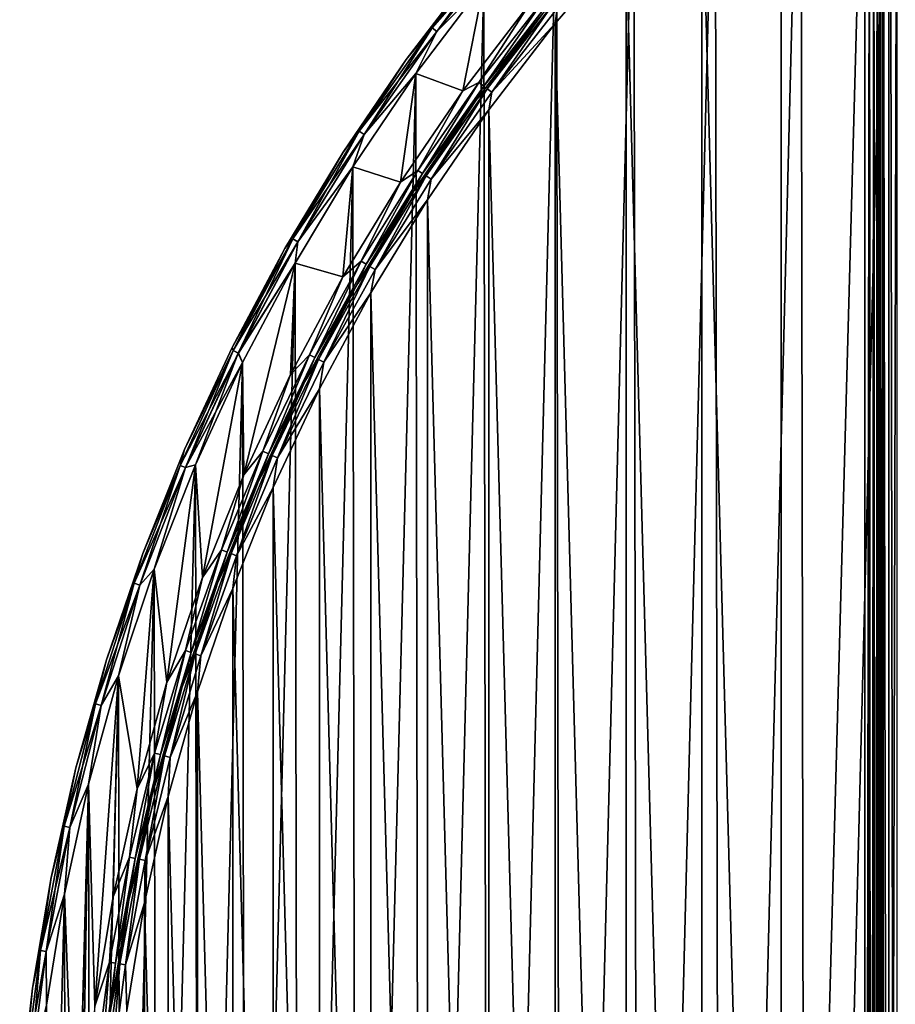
# Model space of a CAD drawing. Header units: millimetres. Extents: x -65 to 65, y -82 to 87.
# Tile 203 of 223: x -65 to -38, y 31 to 62. Entities that reach past the tile are written whole.
import ezdxf

# ---------------------------------------------------------------- set-up
doc = ezdxf.new("R2010")
doc.units = ezdxf.units.MM
doc.header["$LTSCALE"] = 101.851852
for name, color, linetype in [('811', 7, 'CONTINUOUS'), ('812', 7, 'CONTINUOUS'), ('816', 7, 'CONTINUOUS'), ('822', 7, 'CONTINUOUS'), ('947', 7, 'CONTINUOUS'), ('948', 7, 'CONTINUOUS'), ('949', 7, 'CONTINUOUS'), ('952', 7, 'CONTINUOUS'), ('953', 7, 'CONTINUOUS'), ('984', 7, 'CONTINUOUS'), ('985', 7, 'CONTINUOUS'), ('986', 7, 'CONTINUOUS')]:
    doc.layers.add(name, color=color, linetype=linetype)

msp = doc.modelspace()

# ---------------------------------------------------------------- linework, layer by layer
at = {"layer": '811', "linetype": 'CONTINUOUS'}
for points in [[(-52.445, 60.047, 75), (-50.335, 62.832, 75), (-50.985, 59.507, 75), (-52.445, 60.047, 75)], [(-50.985, 59.507, 75), (-50.335, 62.832, 75), (-48.89, 62.234, 75), (-50.985, 59.507, 75)], [(-54.401, 57.153, 75), (-52.445, 60.047, 75), (-52.928, 56.67, 75), (-54.401, 57.153, 75)], [(-52.928, 56.67, 75), (-52.445, 60.047, 75), (-50.985, 59.507, 75), (-52.928, 56.67, 75)], [(-56.197, 54.156, 75), (-54.401, 57.153, 75), (-54.714, 53.731, 75), (-56.197, 54.156, 75)], [(-54.714, 53.731, 75), (-54.401, 57.153, 75), (-52.928, 56.67, 75), (-54.714, 53.731, 75)], [(-57.829, 51.067, 75), (-56.197, 54.156, 75), (-57.792, 47.582, 75), (-57.829, 51.067, 75)], [(-57.792, 47.582, 75), (-56.197, 54.156, 75), (-56.337, 50.698, 75), (-57.792, 47.582, 75)], [(-56.337, 50.698, 75), (-56.197, 54.156, 75), (-54.714, 53.731, 75), (-56.337, 50.698, 75)], [(-59.291, 47.893, 75), (-57.829, 51.067, 75), (-59.074, 44.391, 75), (-59.291, 47.893, 75)], [(-59.074, 44.391, 75), (-57.829, 51.067, 75), (-57.792, 47.582, 75), (-59.074, 44.391, 75)], [(-60.579, 44.646, 75), (-59.291, 47.893, 75), (-60.181, 41.135, 75), (-60.579, 44.646, 75)], [(-60.181, 41.135, 75), (-59.291, 47.893, 75), (-59.074, 44.391, 75), (-60.181, 41.135, 75)], [(-61.689, 41.333, 75), (-60.579, 44.646, 75), (-61.108, 37.823, 75), (-61.689, 41.333, 75)], [(-61.108, 37.823, 75), (-60.579, 44.646, 75), (-60.181, 41.135, 75), (-61.108, 37.823, 75)], [(-62.619, 37.965, 75), (-61.689, 41.333, 75), (-62.414, 31.073, 75), (-62.619, 37.965, 75)], [(-62.414, 31.073, 75), (-61.689, 41.333, 75), (-61.853, 34.466, 75), (-62.414, 31.073, 75)], [(-61.853, 34.466, 75), (-61.689, 41.333, 75), (-61.108, 37.823, 75), (-61.853, 34.466, 75)], [(-63.364, 34.551, 75), (-62.619, 37.965, 75), (-62.977, 24.22, 75), (-63.364, 34.551, 75)], [(-62.977, 24.22, 75), (-62.619, 37.965, 75), (-62.789, 27.654, 75), (-62.977, 24.22, 75)], [(-62.789, 27.654, 75), (-62.619, 37.965, 75), (-62.414, 31.073, 75), (-62.789, 27.654, 75)], [(-63.924, 31.103, 75), (-63.364, 34.551, 75), (-63.895, 13.685, 75), (-63.924, 31.103, 75)], [(-63.895, 13.685, 75), (-63.364, 34.551, 75), (-63.324, 10.238, 75), (-63.895, 13.685, 75)], [(-63.324, 10.238, 75), (-63.364, 34.551, 75), (-62.977, 24.22, 75), (-63.324, 10.238, 75)]]:
    msp.add_3dface(points, dxfattribs=at)
at = {"layer": '812', "linetype": 'CONTINUOUS'}
for points in [[(-34.849, 76.775, 87.5), (-37.708, 74.83, 87.5), (-37.533, -29.955, 87.5), (-34.849, 76.775, 87.5)], [(-40.318, -27.846, 87.5), (-37.708, 74.83, 87.5), (-40.486, 72.711, 87.5), (-40.318, -27.846, 87.5)], [(-37.533, -29.955, 87.5), (-37.708, 74.83, 87.5), (-40.318, -27.846, 87.5), (-37.533, -29.955, 87.5)], [(-43.145, 70.445, 87.5), (-42.985, -25.589, 87.5), (-40.486, 72.711, 87.5), (-43.145, 70.445, 87.5)], [(-42.985, -25.589, 87.5), (-40.318, -27.846, 87.5), (-40.486, 72.711, 87.5), (-42.985, -25.589, 87.5)], [(-45.678, 68.039, 87.5), (-45.526, -23.191, 87.5), (-43.145, 70.445, 87.5), (-45.678, 68.039, 87.5)], [(-45.526, -23.191, 87.5), (-42.985, -25.589, 87.5), (-43.145, 70.445, 87.5), (-45.526, -23.191, 87.5)], [(-48.077, 65.499, 87.5), (-47.933, -20.658, 87.5), (-45.678, 68.039, 87.5), (-48.077, 65.499, 87.5)], [(-47.933, -20.658, 87.5), (-45.526, -23.191, 87.5), (-45.678, 68.039, 87.5), (-47.933, -20.658, 87.5)], [(-50.335, 62.832, 87.5), (-50.2, -18, 87.5), (-48.077, 65.499, 87.5), (-50.335, 62.832, 87.5)], [(-50.2, -18, 87.5), (-47.933, -20.658, 87.5), (-48.077, 65.499, 87.5), (-50.2, -18, 87.5)], [(-52.445, 60.047, 87.5), (-52.319, -15.222, 87.5), (-50.335, 62.832, 87.5), (-52.445, 60.047, 87.5)], [(-52.319, -15.222, 87.5), (-50.2, -18, 87.5), (-50.335, 62.832, 87.5), (-52.319, -15.222, 87.5)], [(-54.401, 57.153, 87.5), (-54.285, -12.333, 87.5), (-52.445, 60.047, 87.5), (-54.401, 57.153, 87.5)], [(-54.285, -12.333, 87.5), (-52.319, -15.222, 87.5), (-52.445, 60.047, 87.5), (-54.285, -12.333, 87.5)], [(-56.197, 54.156, 87.5), (-56.092, -9.343, 87.5), (-54.401, 57.153, 87.5), (-56.197, 54.156, 87.5)], [(-56.092, -9.343, 87.5), (-54.285, -12.333, 87.5), (-54.401, 57.153, 87.5), (-56.092, -9.343, 87.5)], [(-57.829, 51.067, 87.5), (-57.734, -6.259, 87.5), (-56.197, 54.156, 87.5), (-57.829, 51.067, 87.5)], [(-57.734, -6.259, 87.5), (-56.092, -9.343, 87.5), (-56.197, 54.156, 87.5), (-57.734, -6.259, 87.5)], [(-59.291, 47.893, 87.5), (-59.206, -3.091, 87.5), (-57.829, 51.067, 87.5), (-59.291, 47.893, 87.5)], [(-59.206, -3.091, 87.5), (-57.734, -6.259, 87.5), (-57.829, 51.067, 87.5), (-59.206, -3.091, 87.5)], [(-60.579, 44.646, 87.5), (-60.505, 0.153, 87.5), (-59.291, 47.893, 87.5), (-60.579, 44.646, 87.5)], [(-60.505, 0.153, 87.5), (-59.206, -3.091, 87.5), (-59.291, 47.893, 87.5), (-60.505, 0.153, 87.5)], [(-61.689, 41.333, 87.5), (-61.626, 3.462, 87.5), (-60.579, 44.646, 87.5), (-61.689, 41.333, 87.5)], [(-61.626, 3.462, 87.5), (-60.505, 0.153, 87.5), (-60.579, 44.646, 87.5), (-61.626, 3.462, 87.5)], [(-62.619, 37.965, 87.5), (-62.567, 6.827, 87.5), (-61.689, 41.333, 87.5), (-62.619, 37.965, 87.5)], [(-62.567, 6.827, 87.5), (-61.626, 3.462, 87.5), (-61.689, 41.333, 87.5), (-62.567, 6.827, 87.5)], [(-63.364, 34.551, 87.5), (-63.324, 10.238, 87.5), (-62.619, 37.965, 87.5), (-63.364, 34.551, 87.5)], [(-63.324, 10.238, 87.5), (-62.567, 6.827, 87.5), (-62.619, 37.965, 87.5), (-63.324, 10.238, 87.5)], [(-63.924, 31.103, 87.5), (-63.895, 13.685, 87.5), (-63.364, 34.551, 87.5), (-63.924, 31.103, 87.5)], [(-63.895, 13.685, 87.5), (-63.324, 10.238, 87.5), (-63.364, 34.551, 87.5), (-63.895, 13.685, 87.5)]]:
    msp.add_3dface(points, dxfattribs=at)
at = {"layer": '816', "linetype": 'CONTINUOUS'}
for points in [[(-38, 71.098, 75.5), (-38, -26.098, 75.5), (-38, 71.098, 84.5), (-38, 71.098, 75.5)], [(-38, 71.098, 84.5), (-38, -26.098, 75.5), (-38, -26.098, 84.5), (-38, 71.098, 84.5)]]:
    msp.add_3dface(points, dxfattribs=at)
at = {"layer": '822', "linetype": 'CONTINUOUS'}
for points in [[(-38, -26.098, 75.5), (-38, 71.098, 75.5), (-37.933, 71.098, 75.25), (-38, -26.098, 75.5)], [(-37.933, -26.098, 75.25), (-38, -26.098, 75.5), (-37.933, 71.098, 75.25), (-37.933, -26.098, 75.25)], [(-37.75, -26.098, 75.067), (-37.933, -26.098, 75.25), (-37.933, 71.098, 75.25), (-37.75, -26.098, 75.067)], [(-37.75, 71.098, 75.067), (-37.75, -26.098, 75.067), (-37.933, 71.098, 75.25), (-37.75, 71.098, 75.067)], [(-37.5, 71.098, 75), (-37.5, -26.098, 75), (-37.75, -26.098, 75.067), (-37.5, 71.098, 75)], [(-37.5, 71.098, 75), (-37.75, -26.098, 75.067), (-37.75, 71.098, 75.067), (-37.5, 71.098, 75)]]:
    msp.add_3dface(points, dxfattribs=at)
at = {"layer": '947', "linetype": 'CONTINUOUS'}
for points in [[(-41.093, 68.926, 85), (-38.5, 71.098, 85), (-41.095, -23.925, 85), (-41.093, 68.926, 85)], [(-41.095, -23.925, 85), (-38.5, 71.098, 85), (-38.5, -26.098, 85), (-41.095, -23.925, 85)], [(-43.565, 66.614, 85), (-41.093, 68.926, 85), (-41.095, -23.925, 85), (-43.565, 66.614, 85)], [(-45.908, 64.171, 85), (-43.565, 66.614, 85), (-43.567, -21.613, 85), (-45.908, 64.171, 85)], [(-43.567, -21.613, 85), (-43.565, 66.614, 85), (-41.095, -23.925, 85), (-43.567, -21.613, 85)], [(-48.113, 61.604, 85), (-45.908, 64.171, 85), (-45.909, -19.17, 85), (-48.113, 61.604, 85)], [(-45.909, -19.17, 85), (-45.908, 64.171, 85), (-43.567, -21.613, 85), (-45.909, -19.17, 85)], [(-50.175, 58.92, 85), (-48.113, 61.604, 85), (-48.114, -16.602, 85), (-50.175, 58.92, 85)], [(-48.114, -16.602, 85), (-48.113, 61.604, 85), (-45.909, -19.17, 85), (-48.114, -16.602, 85)], [(-52.088, 56.128, 85), (-50.175, 58.92, 85), (-50.177, -13.919, 85), (-52.088, 56.128, 85)], [(-50.177, -13.919, 85), (-50.175, 58.92, 85), (-48.114, -16.602, 85), (-50.177, -13.919, 85)], [(-53.845, 53.235, 85), (-52.088, 56.128, 85), (-52.089, -11.126, 85), (-53.845, 53.235, 85)], [(-52.089, -11.126, 85), (-52.088, 56.128, 85), (-50.177, -13.919, 85), (-52.089, -11.126, 85)], [(-55.442, 50.251, 85), (-53.845, 53.235, 85), (-53.846, -8.234, 85), (-55.442, 50.251, 85)], [(-53.846, -8.234, 85), (-53.845, 53.235, 85), (-52.089, -11.126, 85), (-53.846, -8.234, 85)], [(-56.874, 47.185, 85), (-55.442, 50.251, 85), (-55.443, -5.25, 85), (-56.874, 47.185, 85)], [(-55.443, -5.25, 85), (-55.442, 50.251, 85), (-53.846, -8.234, 85), (-55.443, -5.25, 85)], [(-58.136, 44.044, 85), (-56.874, 47.185, 85), (-56.875, -2.183, 85), (-58.136, 44.044, 85)], [(-56.875, -2.183, 85), (-56.874, 47.185, 85), (-55.443, -5.25, 85), (-56.875, -2.183, 85)], [(-59.225, 40.84, 85), (-58.136, 44.044, 85), (-58.137, 0.958, 85), (-59.225, 40.84, 85)], [(-58.137, 0.958, 85), (-58.136, 44.044, 85), (-56.875, -2.183, 85), (-58.137, 0.958, 85)], [(-60.138, 37.58, 85), (-59.225, 40.84, 85), (-59.226, 4.162, 85), (-60.138, 37.58, 85)], [(-59.226, 4.162, 85), (-59.225, 40.84, 85), (-58.137, 0.958, 85), (-59.226, 4.162, 85)], [(-60.871, 34.276, 85), (-60.138, 37.58, 85), (-60.138, 7.421, 85), (-60.871, 34.276, 85)], [(-60.138, 7.421, 85), (-60.138, 37.58, 85), (-59.226, 4.162, 85), (-60.138, 7.421, 85)], [(-61.423, 30.937, 85), (-60.871, 34.276, 85), (-60.872, 10.726, 85), (-61.423, 30.937, 85)], [(-60.872, 10.726, 85), (-60.871, 34.276, 85), (-60.138, 7.421, 85), (-60.872, 10.726, 85)]]:
    msp.add_3dface(points, dxfattribs=at)
at = {"layer": '948', "linetype": 'CONTINUOUS'}
for points in [[(-52.744, 60.487, 87), (-50.629, 63.264, 87), (-52.744, 60.487, 75.5), (-52.744, 60.487, 87)], [(-52.744, 60.487, 75.5), (-50.629, 63.264, 87), (-50.629, 63.264, 75.5), (-52.744, 60.487, 75.5)], [(-54.707, 57.601, 87), (-52.744, 60.487, 87), (-54.707, 57.601, 75.5), (-54.707, 57.601, 87)], [(-54.707, 57.601, 75.5), (-52.744, 60.487, 87), (-52.744, 60.487, 75.5), (-54.707, 57.601, 75.5)], [(-56.513, 54.614, 87), (-54.707, 57.601, 87), (-56.513, 54.614, 75.5), (-56.513, 54.614, 87)], [(-56.513, 54.614, 75.5), (-54.707, 57.601, 87), (-54.707, 57.601, 75.5), (-56.513, 54.614, 75.5)], [(-58.155, 51.535, 87), (-56.513, 54.614, 87), (-58.155, 51.535, 75.5), (-58.155, 51.535, 87)], [(-58.155, 51.535, 75.5), (-56.513, 54.614, 87), (-56.513, 54.614, 75.5), (-58.155, 51.535, 75.5)], [(-59.63, 48.371, 87), (-58.155, 51.535, 87), (-59.63, 48.371, 75.5), (-59.63, 48.371, 87)], [(-59.63, 48.371, 75.5), (-58.155, 51.535, 87), (-58.155, 51.535, 75.5), (-59.63, 48.371, 75.5)], [(-60.932, 45.133, 87), (-59.63, 48.371, 87), (-60.932, 45.133, 75.5), (-60.932, 45.133, 87)], [(-60.932, 45.133, 75.5), (-59.63, 48.371, 87), (-59.63, 48.371, 75.5), (-60.932, 45.133, 75.5)], [(-62.059, 41.83, 87), (-60.932, 45.133, 87), (-62.059, 41.83, 75.5), (-62.059, 41.83, 87)], [(-62.059, 41.83, 75.5), (-60.932, 45.133, 87), (-60.932, 45.133, 75.5), (-62.059, 41.83, 75.5)], [(-63.007, 38.47, 87), (-62.059, 41.83, 87), (-63.007, 38.47, 75.5), (-63.007, 38.47, 87)], [(-63.007, 38.47, 75.5), (-62.059, 41.83, 87), (-62.059, 41.83, 75.5), (-63.007, 38.47, 75.5)], [(-63.774, 35.065, 87), (-63.007, 38.47, 87), (-63.774, 35.065, 75.5), (-63.774, 35.065, 87)], [(-63.774, 35.065, 75.5), (-63.007, 38.47, 87), (-63.007, 38.47, 75.5), (-63.774, 35.065, 75.5)], [(-64.356, 31.624, 87), (-63.774, 35.065, 87), (-64.356, 31.624, 75.5), (-64.356, 31.624, 87)], [(-64.356, 31.624, 75.5), (-63.774, 35.065, 87), (-63.774, 35.065, 75.5), (-64.356, 31.624, 75.5)], [(-64.753, 28.156, 87), (-64.356, 31.624, 87), (-64.753, 28.156, 75.5), (-64.753, 28.156, 87)], [(-64.753, 28.156, 75.5), (-64.356, 31.624, 87), (-64.356, 31.624, 75.5), (-64.753, 28.156, 75.5)]]:
    msp.add_3dface(points, dxfattribs=at)
at = {"layer": '949', "linetype": 'CONTINUOUS'}
for points in [[(-48.501, 61.919, 84.5), (-50.58, 59.214, 84.5), (-48.502, 61.919, 75.5), (-48.501, 61.919, 84.5)], [(-48.502, 61.919, 75.5), (-50.58, 59.214, 84.5), (-50.58, 59.213, 75.5), (-48.502, 61.919, 75.5)], [(-50.58, 59.214, 84.5), (-52.508, 56.399, 84.5), (-50.58, 59.213, 75.5), (-50.58, 59.214, 84.5)], [(-50.58, 59.213, 75.5), (-52.508, 56.399, 84.5), (-52.508, 56.399, 75.5), (-50.58, 59.213, 75.5)], [(-52.508, 56.399, 84.5), (-54.28, 53.483, 84.5), (-52.508, 56.399, 75.5), (-52.508, 56.399, 84.5)], [(-52.508, 56.399, 75.5), (-54.28, 53.483, 84.5), (-54.28, 53.483, 75.5), (-52.508, 56.399, 75.5)], [(-54.28, 53.483, 84.5), (-55.89, 50.475, 84.5), (-54.28, 53.483, 75.5), (-54.28, 53.483, 84.5)], [(-54.28, 53.483, 75.5), (-55.89, 50.475, 84.5), (-55.89, 50.475, 75.5), (-54.28, 53.483, 75.5)], [(-55.89, 50.475, 84.5), (-57.333, 47.384, 84.5), (-55.89, 50.475, 75.5), (-55.89, 50.475, 84.5)], [(-55.89, 50.475, 75.5), (-57.333, 47.384, 84.5), (-57.333, 47.383, 75.5), (-55.89, 50.475, 75.5)], [(-57.333, 47.384, 84.5), (-58.605, 44.218, 84.5), (-57.333, 47.383, 75.5), (-57.333, 47.384, 84.5)], [(-57.333, 47.383, 75.5), (-58.605, 44.218, 84.5), (-58.605, 44.217, 75.5), (-57.333, 47.383, 75.5)], [(-58.605, 44.218, 84.5), (-59.703, 40.988, 84.5), (-58.605, 44.217, 75.5), (-58.605, 44.218, 84.5)], [(-58.605, 44.217, 75.5), (-59.703, 40.988, 84.5), (-59.703, 40.987, 75.5), (-58.605, 44.217, 75.5)], [(-59.703, 40.988, 84.5), (-60.623, 37.702, 84.5), (-59.703, 40.987, 75.5), (-59.703, 40.988, 84.5)], [(-59.703, 40.987, 75.5), (-60.623, 37.702, 84.5), (-60.623, 37.702, 75.5), (-59.703, 40.987, 75.5)], [(-60.623, 37.702, 84.5), (-61.362, 34.371, 84.5), (-60.623, 37.702, 75.5), (-60.623, 37.702, 84.5)], [(-60.623, 37.702, 75.5), (-61.362, 34.371, 84.5), (-61.362, 34.371, 75.5), (-60.623, 37.702, 75.5)], [(-61.362, 34.371, 84.5), (-61.919, 31.005, 84.5), (-61.362, 34.371, 75.5), (-61.362, 34.371, 84.5)], [(-61.362, 34.371, 75.5), (-61.919, 31.005, 84.5), (-61.919, 31.005, 75.5), (-61.362, 34.371, 75.5)]]:
    msp.add_3dface(points, dxfattribs=at)
at = {"layer": '952', "linetype": 'CONTINUOUS'}
for points in [[(-50.629, 63.264, 87), (-51.941, 61.467, 87.25), (-49.488, 64.539, 87.25), (-50.629, 63.264, 87)], [(-51.941, 61.467, 87.25), (-49.348, 64.42, 87.433), (-49.488, 64.539, 87.25), (-51.941, 61.467, 87.25)], [(-51.794, 61.358, 87.433), (-49.348, 64.42, 87.433), (-51.941, 61.467, 87.25), (-51.794, 61.358, 87.433)], [(-51.794, 61.358, 87.433), (-50.335, 62.832, 87.5), (-49.348, 64.42, 87.433), (-51.794, 61.358, 87.433)], [(-50.629, 63.264, 87), (-52.744, 60.487, 87), (-51.941, 61.467, 87.25), (-50.629, 63.264, 87)], [(-52.445, 60.047, 87.5), (-50.335, 62.832, 87.5), (-51.794, 61.358, 87.433), (-52.445, 60.047, 87.5)], [(-52.744, 60.487, 87), (-54.203, 58.253, 87.25), (-51.941, 61.467, 87.25), (-52.744, 60.487, 87)], [(-54.203, 58.253, 87.25), (-51.794, 61.358, 87.433), (-51.941, 61.467, 87.25), (-54.203, 58.253, 87.25)], [(-54.05, 58.152, 87.433), (-51.794, 61.358, 87.433), (-54.203, 58.253, 87.25), (-54.05, 58.152, 87.433)], [(-54.05, 58.152, 87.433), (-52.445, 60.047, 87.5), (-51.794, 61.358, 87.433), (-54.05, 58.152, 87.433)], [(-52.744, 60.487, 87), (-54.707, 57.601, 87), (-54.203, 58.253, 87.25), (-52.744, 60.487, 87)], [(-54.401, 57.153, 87.5), (-52.445, 60.047, 87.5), (-54.05, 58.152, 87.433), (-54.401, 57.153, 87.5)], [(-54.707, 57.601, 87), (-56.268, 54.908, 87.25), (-54.203, 58.253, 87.25), (-54.707, 57.601, 87)], [(-56.268, 54.908, 87.25), (-54.05, 58.152, 87.433), (-54.203, 58.253, 87.25), (-56.268, 54.908, 87.25)], [(-56.109, 54.816, 87.433), (-54.05, 58.152, 87.433), (-56.268, 54.908, 87.25), (-56.109, 54.816, 87.433)], [(-56.109, 54.816, 87.433), (-54.401, 57.153, 87.5), (-54.05, 58.152, 87.433), (-56.109, 54.816, 87.433)], [(-54.707, 57.601, 87), (-56.513, 54.614, 87), (-56.268, 54.908, 87.25), (-54.707, 57.601, 87)], [(-56.197, 54.156, 87.5), (-54.401, 57.153, 87.5), (-56.109, 54.816, 87.433), (-56.197, 54.156, 87.5)], [(-56.513, 54.614, 87), (-58.155, 51.535, 87), (-56.268, 54.908, 87.25), (-56.513, 54.614, 87)], [(-58.155, 51.535, 87), (-58.126, 51.443, 87.25), (-56.268, 54.908, 87.25), (-58.155, 51.535, 87)], [(-58.126, 51.443, 87.25), (-56.109, 54.816, 87.433), (-56.268, 54.908, 87.25), (-58.126, 51.443, 87.25)], [(-57.961, 51.362, 87.433), (-56.109, 54.816, 87.433), (-58.126, 51.443, 87.25), (-57.961, 51.362, 87.433)], [(-57.961, 51.362, 87.433), (-56.197, 54.156, 87.5), (-56.109, 54.816, 87.433), (-57.961, 51.362, 87.433)], [(-57.829, 51.067, 87.5), (-56.197, 54.156, 87.5), (-57.961, 51.362, 87.433), (-57.829, 51.067, 87.5)], [(-59.63, 48.371, 87), (-59.77, 47.873, 87.25), (-58.126, 51.443, 87.25), (-59.63, 48.371, 87)], [(-59.77, 47.873, 87.25), (-57.961, 51.362, 87.433), (-58.126, 51.443, 87.25), (-59.77, 47.873, 87.25)], [(-58.155, 51.535, 87), (-59.63, 48.371, 87), (-58.126, 51.443, 87.25), (-58.155, 51.535, 87)], [(-59.602, 47.802, 87.433), (-57.961, 51.362, 87.433), (-59.77, 47.873, 87.25), (-59.602, 47.802, 87.433)], [(-59.602, 47.802, 87.433), (-57.829, 51.067, 87.5), (-57.961, 51.362, 87.433), (-59.602, 47.802, 87.433)], [(-59.291, 47.893, 87.5), (-57.829, 51.067, 87.5), (-59.602, 47.802, 87.433), (-59.291, 47.893, 87.5)], [(-59.63, 48.371, 87), (-60.932, 45.133, 87), (-59.77, 47.873, 87.25), (-59.63, 48.371, 87)], [(-60.932, 45.133, 87), (-61.196, 44.21, 87.25), (-59.77, 47.873, 87.25), (-60.932, 45.133, 87)], [(-61.196, 44.21, 87.25), (-59.602, 47.802, 87.433), (-59.77, 47.873, 87.25), (-61.196, 44.21, 87.25)], [(-61.024, 44.149, 87.433), (-59.602, 47.802, 87.433), (-61.196, 44.21, 87.25), (-61.024, 44.149, 87.433)], [(-61.024, 44.149, 87.433), (-60.579, 44.646, 87.5), (-59.602, 47.802, 87.433), (-61.024, 44.149, 87.433)], [(-60.579, 44.646, 87.5), (-59.291, 47.893, 87.5), (-59.602, 47.802, 87.433), (-60.579, 44.646, 87.5)], [(-60.932, 45.133, 87), (-62.059, 41.83, 87), (-61.196, 44.21, 87.25), (-60.932, 45.133, 87)], [(-61.689, 41.333, 87.5), (-60.579, 44.646, 87.5), (-61.024, 44.149, 87.433), (-61.689, 41.333, 87.5)], [(-62.059, 41.83, 87), (-62.398, 40.467, 87.25), (-61.196, 44.21, 87.25), (-62.059, 41.83, 87)], [(-62.398, 40.467, 87.25), (-61.024, 44.149, 87.433), (-61.196, 44.21, 87.25), (-62.398, 40.467, 87.25)], [(-62.222, 40.416, 87.433), (-61.024, 44.149, 87.433), (-62.398, 40.467, 87.25), (-62.222, 40.416, 87.433)], [(-62.222, 40.416, 87.433), (-61.689, 41.333, 87.5), (-61.024, 44.149, 87.433), (-62.222, 40.416, 87.433)], [(-62.059, 41.83, 87), (-63.007, 38.47, 87), (-62.398, 40.467, 87.25), (-62.059, 41.83, 87)], [(-62.619, 37.965, 87.5), (-61.689, 41.333, 87.5), (-62.222, 40.416, 87.433), (-62.619, 37.965, 87.5)], [(-63.007, 38.47, 87), (-63.371, 36.658, 87.25), (-62.398, 40.467, 87.25), (-63.007, 38.47, 87)], [(-63.371, 36.658, 87.25), (-62.222, 40.416, 87.433), (-62.398, 40.467, 87.25), (-63.371, 36.658, 87.25)], [(-63.192, 36.618, 87.433), (-62.222, 40.416, 87.433), (-63.371, 36.658, 87.25), (-63.192, 36.618, 87.433)], [(-63.192, 36.618, 87.433), (-62.619, 37.965, 87.5), (-62.222, 40.416, 87.433), (-63.192, 36.618, 87.433)], [(-63.007, 38.47, 87), (-63.774, 35.065, 87), (-63.371, 36.658, 87.25), (-63.007, 38.47, 87)], [(-63.364, 34.551, 87.5), (-62.619, 37.965, 87.5), (-63.192, 36.618, 87.433), (-63.364, 34.551, 87.5)], [(-63.774, 35.065, 87), (-64.111, 32.798, 87.25), (-63.371, 36.658, 87.25), (-63.774, 35.065, 87)], [(-64.111, 32.798, 87.25), (-63.192, 36.618, 87.433), (-63.371, 36.658, 87.25), (-64.111, 32.798, 87.25)], [(-63.93, 32.769, 87.433), (-63.192, 36.618, 87.433), (-64.111, 32.798, 87.25), (-63.93, 32.769, 87.433)], [(-63.93, 32.769, 87.433), (-63.364, 34.551, 87.5), (-63.192, 36.618, 87.433), (-63.93, 32.769, 87.433)], [(-63.774, 35.065, 87), (-64.356, 31.624, 87), (-64.111, 32.798, 87.25), (-63.774, 35.065, 87)], [(-63.924, 31.103, 87.5), (-63.364, 34.551, 87.5), (-63.93, 32.769, 87.433), (-63.924, 31.103, 87.5)], [(-64.356, 31.624, 87), (-64.617, 28.899, 87.25), (-64.111, 32.798, 87.25), (-64.356, 31.624, 87)], [(-64.617, 28.899, 87.25), (-63.93, 32.769, 87.433), (-64.111, 32.798, 87.25), (-64.617, 28.899, 87.25)], [(-64.435, 28.881, 87.433), (-63.93, 32.769, 87.433), (-64.617, 28.899, 87.25), (-64.435, 28.881, 87.433)], [(-64.435, 28.881, 87.433), (-63.924, 31.103, 87.5), (-63.93, 32.769, 87.433), (-64.435, 28.881, 87.433)], [(-64.356, 31.624, 87), (-64.753, 28.156, 87), (-64.617, 28.899, 87.25), (-64.356, 31.624, 87)]]:
    msp.add_3dface(points, dxfattribs=at)
at = {"layer": '953', "linetype": 'CONTINUOUS'}
for points in [[(-51.941, 61.468, 75.25), (-50.629, 63.264, 75.5), (-49.488, 64.539, 75.25), (-51.941, 61.468, 75.25)], [(-51.941, 61.468, 75.25), (-49.488, 64.539, 75.25), (-51.794, 61.358, 75.067), (-51.941, 61.468, 75.25)], [(-51.794, 61.358, 75.067), (-49.488, 64.539, 75.25), (-49.348, 64.421, 75.067), (-51.794, 61.358, 75.067)], [(-50.335, 62.832, 75), (-51.794, 61.358, 75.067), (-49.348, 64.421, 75.067), (-50.335, 62.832, 75)], [(-52.744, 60.487, 75.5), (-50.629, 63.264, 75.5), (-51.941, 61.468, 75.25), (-52.744, 60.487, 75.5)], [(-50.335, 62.832, 75), (-52.445, 60.047, 75), (-51.794, 61.358, 75.067), (-50.335, 62.832, 75)], [(-54.204, 58.253, 75.25), (-52.744, 60.487, 75.5), (-51.941, 61.468, 75.25), (-54.204, 58.253, 75.25)], [(-54.204, 58.253, 75.25), (-51.941, 61.468, 75.25), (-54.051, 58.152, 75.067), (-54.204, 58.253, 75.25)], [(-54.051, 58.152, 75.067), (-51.941, 61.468, 75.25), (-51.794, 61.358, 75.067), (-54.051, 58.152, 75.067)], [(-52.445, 60.047, 75), (-54.051, 58.152, 75.067), (-51.794, 61.358, 75.067), (-52.445, 60.047, 75)], [(-54.707, 57.601, 75.5), (-52.744, 60.487, 75.5), (-54.204, 58.253, 75.25), (-54.707, 57.601, 75.5)], [(-52.445, 60.047, 75), (-54.401, 57.153, 75), (-54.051, 58.152, 75.067), (-52.445, 60.047, 75)], [(-56.268, 54.908, 75.25), (-54.707, 57.601, 75.5), (-54.204, 58.253, 75.25), (-56.268, 54.908, 75.25)], [(-56.268, 54.908, 75.25), (-54.204, 58.253, 75.25), (-56.109, 54.816, 75.067), (-56.268, 54.908, 75.25)], [(-56.109, 54.816, 75.067), (-54.204, 58.253, 75.25), (-54.051, 58.152, 75.067), (-56.109, 54.816, 75.067)], [(-54.401, 57.153, 75), (-56.109, 54.816, 75.067), (-54.051, 58.152, 75.067), (-54.401, 57.153, 75)], [(-56.513, 54.614, 75.5), (-54.707, 57.601, 75.5), (-56.268, 54.908, 75.25), (-56.513, 54.614, 75.5)], [(-54.401, 57.153, 75), (-56.197, 54.156, 75), (-56.109, 54.816, 75.067), (-54.401, 57.153, 75)], [(-58.126, 51.443, 75.25), (-56.513, 54.614, 75.5), (-56.268, 54.908, 75.25), (-58.126, 51.443, 75.25)], [(-58.126, 51.443, 75.25), (-56.268, 54.908, 75.25), (-57.962, 51.362, 75.067), (-58.126, 51.443, 75.25)], [(-57.962, 51.362, 75.067), (-56.268, 54.908, 75.25), (-56.109, 54.816, 75.067), (-57.962, 51.362, 75.067)], [(-56.197, 54.156, 75), (-57.962, 51.362, 75.067), (-56.109, 54.816, 75.067), (-56.197, 54.156, 75)], [(-58.155, 51.535, 75.5), (-56.513, 54.614, 75.5), (-58.126, 51.443, 75.25), (-58.155, 51.535, 75.5)], [(-56.197, 54.156, 75), (-57.829, 51.067, 75), (-57.962, 51.362, 75.067), (-56.197, 54.156, 75)], [(-59.771, 47.873, 75.25), (-59.63, 48.371, 75.5), (-58.126, 51.443, 75.25), (-59.771, 47.873, 75.25)], [(-59.771, 47.873, 75.25), (-58.126, 51.443, 75.25), (-59.602, 47.802, 75.067), (-59.771, 47.873, 75.25)], [(-59.63, 48.371, 75.5), (-58.155, 51.535, 75.5), (-58.126, 51.443, 75.25), (-59.63, 48.371, 75.5)], [(-59.602, 47.802, 75.067), (-58.126, 51.443, 75.25), (-57.962, 51.362, 75.067), (-59.602, 47.802, 75.067)], [(-59.291, 47.893, 75), (-59.602, 47.802, 75.067), (-57.962, 51.362, 75.067), (-59.291, 47.893, 75)], [(-57.829, 51.067, 75), (-59.291, 47.893, 75), (-57.962, 51.362, 75.067), (-57.829, 51.067, 75)], [(-60.932, 45.133, 75.5), (-59.63, 48.371, 75.5), (-59.771, 47.873, 75.25), (-60.932, 45.133, 75.5)], [(-61.196, 44.21, 75.25), (-60.932, 45.133, 75.5), (-59.771, 47.873, 75.25), (-61.196, 44.21, 75.25)], [(-61.196, 44.21, 75.25), (-59.771, 47.873, 75.25), (-61.024, 44.149, 75.067), (-61.196, 44.21, 75.25)], [(-61.024, 44.149, 75.067), (-59.771, 47.873, 75.25), (-59.602, 47.802, 75.067), (-61.024, 44.149, 75.067)], [(-60.579, 44.646, 75), (-61.024, 44.149, 75.067), (-59.602, 47.802, 75.067), (-60.579, 44.646, 75)], [(-59.291, 47.893, 75), (-60.579, 44.646, 75), (-59.602, 47.802, 75.067), (-59.291, 47.893, 75)], [(-62.059, 41.83, 75.5), (-60.932, 45.133, 75.5), (-61.196, 44.21, 75.25), (-62.059, 41.83, 75.5)], [(-60.579, 44.646, 75), (-61.689, 41.333, 75), (-61.024, 44.149, 75.067), (-60.579, 44.646, 75)], [(-62.398, 40.467, 75.25), (-62.059, 41.83, 75.5), (-61.196, 44.21, 75.25), (-62.398, 40.467, 75.25)], [(-62.398, 40.467, 75.25), (-61.196, 44.21, 75.25), (-62.222, 40.416, 75.067), (-62.398, 40.467, 75.25)], [(-62.222, 40.416, 75.067), (-61.196, 44.21, 75.25), (-61.024, 44.149, 75.067), (-62.222, 40.416, 75.067)], [(-61.689, 41.333, 75), (-62.222, 40.416, 75.067), (-61.024, 44.149, 75.067), (-61.689, 41.333, 75)], [(-63.007, 38.47, 75.5), (-62.059, 41.83, 75.5), (-62.398, 40.467, 75.25), (-63.007, 38.47, 75.5)], [(-61.689, 41.333, 75), (-62.619, 37.965, 75), (-62.222, 40.416, 75.067), (-61.689, 41.333, 75)], [(-63.371, 36.658, 75.25), (-63.007, 38.47, 75.5), (-62.398, 40.467, 75.25), (-63.371, 36.658, 75.25)], [(-63.371, 36.658, 75.25), (-62.398, 40.467, 75.25), (-63.192, 36.618, 75.067), (-63.371, 36.658, 75.25)], [(-63.192, 36.618, 75.067), (-62.398, 40.467, 75.25), (-62.222, 40.416, 75.067), (-63.192, 36.618, 75.067)], [(-62.619, 37.965, 75), (-63.192, 36.618, 75.067), (-62.222, 40.416, 75.067), (-62.619, 37.965, 75)], [(-63.774, 35.065, 75.5), (-63.007, 38.47, 75.5), (-63.371, 36.658, 75.25), (-63.774, 35.065, 75.5)], [(-62.619, 37.965, 75), (-63.364, 34.551, 75), (-63.192, 36.618, 75.067), (-62.619, 37.965, 75)], [(-64.111, 32.798, 75.25), (-63.774, 35.065, 75.5), (-63.371, 36.658, 75.25), (-64.111, 32.798, 75.25)], [(-64.111, 32.798, 75.25), (-63.371, 36.658, 75.25), (-63.931, 32.769, 75.067), (-64.111, 32.798, 75.25)], [(-63.931, 32.769, 75.067), (-63.371, 36.658, 75.25), (-63.192, 36.618, 75.067), (-63.931, 32.769, 75.067)], [(-63.364, 34.551, 75), (-63.931, 32.769, 75.067), (-63.192, 36.618, 75.067), (-63.364, 34.551, 75)], [(-64.356, 31.624, 75.5), (-63.774, 35.065, 75.5), (-64.111, 32.798, 75.25), (-64.356, 31.624, 75.5)], [(-63.364, 34.551, 75), (-63.924, 31.103, 75), (-63.931, 32.769, 75.067), (-63.364, 34.551, 75)], [(-64.617, 28.899, 75.25), (-64.356, 31.624, 75.5), (-64.111, 32.798, 75.25), (-64.617, 28.899, 75.25)], [(-64.617, 28.899, 75.25), (-64.111, 32.798, 75.25), (-64.435, 28.881, 75.067), (-64.617, 28.899, 75.25)], [(-64.435, 28.881, 75.067), (-64.111, 32.798, 75.25), (-63.931, 32.769, 75.067), (-64.435, 28.881, 75.067)], [(-63.924, 31.103, 75), (-64.435, 28.881, 75.067), (-63.931, 32.769, 75.067), (-63.924, 31.103, 75)], [(-64.753, 28.156, 75.5), (-64.356, 31.624, 75.5), (-64.617, 28.899, 75.25), (-64.753, 28.156, 75.5)]]:
    msp.add_3dface(points, dxfattribs=at)
at = {"layer": '984', "linetype": 'CONTINUOUS'}
for points in [[(-45.908, 64.171, 85), (-48.113, 61.604, 85), (-48.055, 62.07, 84.933), (-45.908, 64.171, 85)], [(-50.231, 59.578, 84.75), (-48.501, 61.919, 84.5), (-48.197, 62.186, 84.75), (-50.231, 59.578, 84.75)], [(-50.231, 59.578, 84.75), (-48.197, 62.186, 84.75), (-50.083, 59.469, 84.933), (-50.231, 59.578, 84.75)], [(-50.083, 59.469, 84.933), (-48.197, 62.186, 84.75), (-48.055, 62.07, 84.933), (-50.083, 59.469, 84.933)], [(-50.58, 59.214, 84.5), (-48.501, 61.919, 84.5), (-50.231, 59.578, 84.75), (-50.58, 59.214, 84.5)], [(-48.113, 61.604, 85), (-50.083, 59.469, 84.933), (-48.055, 62.07, 84.933), (-48.113, 61.604, 85)], [(-48.113, 61.604, 85), (-50.175, 58.92, 85), (-50.083, 59.469, 84.933), (-48.113, 61.604, 85)], [(-52.124, 56.865, 84.75), (-50.58, 59.214, 84.5), (-50.231, 59.578, 84.75), (-52.124, 56.865, 84.75)], [(-52.124, 56.865, 84.75), (-50.231, 59.578, 84.75), (-51.971, 56.764, 84.933), (-52.124, 56.865, 84.75)], [(-51.971, 56.764, 84.933), (-50.231, 59.578, 84.75), (-50.083, 59.469, 84.933), (-51.971, 56.764, 84.933)], [(-50.175, 58.92, 85), (-51.971, 56.764, 84.933), (-50.083, 59.469, 84.933), (-50.175, 58.92, 85)], [(-52.508, 56.399, 84.5), (-50.58, 59.214, 84.5), (-52.124, 56.865, 84.75), (-52.508, 56.399, 84.5)], [(-50.175, 58.92, 85), (-52.088, 56.128, 85), (-51.971, 56.764, 84.933), (-50.175, 58.92, 85)], [(-53.871, 54.056, 84.75), (-52.508, 56.399, 84.5), (-52.124, 56.865, 84.75), (-53.871, 54.056, 84.75)], [(-53.871, 54.056, 84.75), (-52.124, 56.865, 84.75), (-53.713, 53.964, 84.933), (-53.871, 54.056, 84.75)], [(-53.713, 53.964, 84.933), (-52.124, 56.865, 84.75), (-51.971, 56.764, 84.933), (-53.713, 53.964, 84.933)], [(-52.088, 56.128, 85), (-53.713, 53.964, 84.933), (-51.971, 56.764, 84.933), (-52.088, 56.128, 85)], [(-54.28, 53.483, 84.5), (-52.508, 56.399, 84.5), (-53.871, 54.056, 84.75), (-54.28, 53.483, 84.5)], [(-52.088, 56.128, 85), (-53.845, 53.235, 85), (-53.713, 53.964, 84.933), (-52.088, 56.128, 85)], [(-55.467, 51.159, 84.75), (-54.28, 53.483, 84.5), (-53.871, 54.056, 84.75), (-55.467, 51.159, 84.75)], [(-55.467, 51.159, 84.75), (-53.871, 54.056, 84.75), (-55.304, 51.075, 84.933), (-55.467, 51.159, 84.75)], [(-55.304, 51.075, 84.933), (-53.871, 54.056, 84.75), (-53.713, 53.964, 84.933), (-55.304, 51.075, 84.933)], [(-53.845, 53.235, 85), (-55.304, 51.075, 84.933), (-53.713, 53.964, 84.933), (-53.845, 53.235, 85)], [(-55.89, 50.475, 84.5), (-54.28, 53.483, 84.5), (-55.467, 51.159, 84.75), (-55.89, 50.475, 84.5)], [(-53.845, 53.235, 85), (-55.442, 50.251, 85), (-55.304, 51.075, 84.933), (-53.845, 53.235, 85)], [(-56.907, 48.181, 84.75), (-55.89, 50.475, 84.5), (-55.467, 51.159, 84.75), (-56.907, 48.181, 84.75)], [(-56.907, 48.181, 84.75), (-55.467, 51.159, 84.75), (-56.74, 48.105, 84.933), (-56.907, 48.181, 84.75)], [(-56.74, 48.105, 84.933), (-55.467, 51.159, 84.75), (-55.304, 51.075, 84.933), (-56.74, 48.105, 84.933)], [(-55.442, 50.251, 85), (-56.74, 48.105, 84.933), (-55.304, 51.075, 84.933), (-55.442, 50.251, 85)], [(-57.333, 47.384, 84.5), (-55.89, 50.475, 84.5), (-56.907, 48.181, 84.75), (-57.333, 47.384, 84.5)], [(-55.442, 50.251, 85), (-56.874, 47.185, 85), (-56.74, 48.105, 84.933), (-55.442, 50.251, 85)], [(-58.187, 45.131, 84.75), (-57.333, 47.384, 84.5), (-56.907, 48.181, 84.75), (-58.187, 45.131, 84.75)], [(-58.187, 45.131, 84.75), (-56.907, 48.181, 84.75), (-58.017, 45.064, 84.933), (-58.187, 45.131, 84.75)], [(-58.017, 45.064, 84.933), (-56.907, 48.181, 84.75), (-56.74, 48.105, 84.933), (-58.017, 45.064, 84.933)], [(-56.874, 47.185, 85), (-58.017, 45.064, 84.933), (-56.74, 48.105, 84.933), (-56.874, 47.185, 85)], [(-58.605, 44.218, 84.5), (-57.333, 47.384, 84.5), (-58.187, 45.131, 84.75), (-58.605, 44.218, 84.5)], [(-56.874, 47.185, 85), (-58.136, 44.044, 85), (-58.017, 45.064, 84.933), (-56.874, 47.185, 85)], [(-59.304, 42.017, 84.75), (-58.605, 44.218, 84.5), (-58.187, 45.131, 84.75), (-59.304, 42.017, 84.75)], [(-59.304, 42.017, 84.75), (-58.187, 45.131, 84.75), (-59.13, 41.96, 84.933), (-59.304, 42.017, 84.75)], [(-59.13, 41.96, 84.933), (-58.187, 45.131, 84.75), (-58.017, 45.064, 84.933), (-59.13, 41.96, 84.933)], [(-58.136, 44.044, 85), (-59.13, 41.96, 84.933), (-58.017, 45.064, 84.933), (-58.136, 44.044, 85)], [(-59.703, 40.988, 84.5), (-58.605, 44.218, 84.5), (-59.304, 42.017, 84.75), (-59.703, 40.988, 84.5)], [(-58.136, 44.044, 85), (-59.225, 40.84, 85), (-59.13, 41.96, 84.933), (-58.136, 44.044, 85)], [(-60.255, 38.849, 84.75), (-59.703, 40.988, 84.5), (-59.304, 42.017, 84.75), (-60.255, 38.849, 84.75)], [(-60.255, 38.849, 84.75), (-59.304, 42.017, 84.75), (-60.078, 38.801, 84.933), (-60.255, 38.849, 84.75)], [(-60.078, 38.801, 84.933), (-59.304, 42.017, 84.75), (-59.13, 41.96, 84.933), (-60.078, 38.801, 84.933)], [(-59.225, 40.84, 85), (-60.078, 38.801, 84.933), (-59.13, 41.96, 84.933), (-59.225, 40.84, 85)], [(-60.623, 37.702, 84.5), (-59.703, 40.988, 84.5), (-60.255, 38.849, 84.75), (-60.623, 37.702, 84.5)], [(-59.225, 40.84, 85), (-60.138, 37.58, 85), (-60.078, 38.801, 84.933), (-59.225, 40.84, 85)], [(-61.036, 35.634, 84.75), (-60.623, 37.702, 84.5), (-60.255, 38.849, 84.75), (-61.036, 35.634, 84.75)], [(-61.036, 35.634, 84.75), (-60.255, 38.849, 84.75), (-60.857, 35.596, 84.933), (-61.036, 35.634, 84.75)], [(-60.857, 35.596, 84.933), (-60.255, 38.849, 84.75), (-60.078, 38.801, 84.933), (-60.857, 35.596, 84.933)], [(-60.138, 37.58, 85), (-60.857, 35.596, 84.933), (-60.078, 38.801, 84.933), (-60.138, 37.58, 85)], [(-61.362, 34.371, 84.5), (-60.623, 37.702, 84.5), (-61.036, 35.634, 84.75), (-61.362, 34.371, 84.5)], [(-60.138, 37.58, 85), (-60.871, 34.276, 85), (-60.857, 35.596, 84.933), (-60.138, 37.58, 85)], [(-61.646, 32.383, 84.75), (-61.362, 34.371, 84.5), (-61.036, 35.634, 84.75), (-61.646, 32.383, 84.75)], [(-61.646, 32.383, 84.75), (-61.036, 35.634, 84.75), (-61.465, 32.354, 84.933), (-61.646, 32.383, 84.75)], [(-61.465, 32.354, 84.933), (-61.036, 35.634, 84.75), (-60.857, 35.596, 84.933), (-61.465, 32.354, 84.933)], [(-60.871, 34.276, 85), (-61.465, 32.354, 84.933), (-60.857, 35.596, 84.933), (-60.871, 34.276, 85)], [(-61.919, 31.005, 84.5), (-61.362, 34.371, 84.5), (-61.646, 32.383, 84.75), (-61.919, 31.005, 84.5)], [(-60.871, 34.276, 85), (-61.423, 30.937, 85), (-61.465, 32.354, 84.933), (-60.871, 34.276, 85)], [(-62.083, 29.104, 84.75), (-61.919, 31.005, 84.5), (-61.646, 32.383, 84.75), (-62.083, 29.104, 84.75)], [(-62.083, 29.104, 84.75), (-61.646, 32.383, 84.75), (-61.901, 29.085, 84.933), (-62.083, 29.104, 84.75)], [(-61.901, 29.085, 84.933), (-61.646, 32.383, 84.75), (-61.465, 32.354, 84.933), (-61.901, 29.085, 84.933)], [(-61.423, 30.937, 85), (-61.901, 29.085, 84.933), (-61.465, 32.354, 84.933), (-61.423, 30.937, 85)]]:
    msp.add_3dface(points, dxfattribs=at)
at = {"layer": '985', "linetype": 'CONTINUOUS'}
for points in [[(-38.5, -26.098, 85), (-38.5, 71.098, 85), (-38.354, 71.098, 84.978), (-38.5, -26.098, 85)], [(-38.401, -26.098, 84.99), (-38.5, -26.098, 85), (-38.354, 71.098, 84.978), (-38.401, -26.098, 84.99)], [(-38.315, -26.098, 84.965), (-38.401, -26.098, 84.99), (-38.354, 71.098, 84.978), (-38.315, -26.098, 84.965)], [(-38.22, 71.098, 84.914), (-38.315, -26.098, 84.965), (-38.354, 71.098, 84.978), (-38.22, 71.098, 84.914)], [(-38.237, -26.098, 84.925), (-38.315, -26.098, 84.965), (-38.22, 71.098, 84.914), (-38.237, -26.098, 84.925)], [(-38.167, -26.098, 84.873), (-38.237, -26.098, 84.925), (-38.22, 71.098, 84.914), (-38.167, -26.098, 84.873)], [(-38.111, 71.098, 84.815), (-38.167, -26.098, 84.873), (-38.22, 71.098, 84.914), (-38.111, 71.098, 84.815)], [(-38.106, -26.098, 84.808), (-38.167, -26.098, 84.873), (-38.111, 71.098, 84.815), (-38.106, -26.098, 84.808)], [(-38.101, 71.098, 84.802), (-38.106, -26.098, 84.808), (-38.111, 71.098, 84.815), (-38.101, 71.098, 84.802)], [(-38.053, -26.098, 84.724), (-38.106, -26.098, 84.808), (-38.101, 71.098, 84.802), (-38.053, -26.098, 84.724)], [(-38.046, 71.098, 84.709), (-38.053, -26.098, 84.724), (-38.101, 71.098, 84.802), (-38.046, 71.098, 84.709)], [(-38, 71.098, 84.5), (-38, -26.098, 84.5), (-38.053, -26.098, 84.724), (-38, 71.098, 84.5)], [(-38, 71.098, 84.5), (-38.053, -26.098, 84.724), (-38.019, 71.098, 84.638), (-38, 71.098, 84.5)], [(-38.019, 71.098, 84.638), (-38.053, -26.098, 84.724), (-38.046, 71.098, 84.709), (-38.019, 71.098, 84.638)]]:
    msp.add_3dface(points, dxfattribs=at)
at = {"layer": '986', "linetype": 'CONTINUOUS'}
for points in [[(-50.985, 59.507, 75), (-48.89, 62.234, 75), (-50.486, 59.766, 75.067), (-50.985, 59.507, 75)], [(-50.486, 59.766, 75.067), (-48.89, 62.234, 75), (-48.441, 62.388, 75.067), (-50.486, 59.766, 75.067)], [(-50.486, 59.766, 75.067), (-48.441, 62.388, 75.067), (-50.338, 59.657, 75.25), (-50.486, 59.766, 75.067)], [(-50.338, 59.657, 75.25), (-48.441, 62.388, 75.067), (-48.3, 62.271, 75.25), (-50.338, 59.657, 75.25)], [(-48.502, 61.919, 75.5), (-50.338, 59.657, 75.25), (-48.3, 62.271, 75.25), (-48.502, 61.919, 75.5)], [(-48.502, 61.919, 75.5), (-50.58, 59.213, 75.5), (-50.338, 59.657, 75.25), (-48.502, 61.919, 75.5)], [(-52.389, 57.04, 75.067), (-50.985, 59.507, 75), (-50.486, 59.766, 75.067), (-52.389, 57.04, 75.067)], [(-52.389, 57.04, 75.067), (-50.486, 59.766, 75.067), (-52.236, 56.939, 75.25), (-52.389, 57.04, 75.067)], [(-52.236, 56.939, 75.25), (-50.486, 59.766, 75.067), (-50.338, 59.657, 75.25), (-52.236, 56.939, 75.25)], [(-52.928, 56.67, 75), (-50.985, 59.507, 75), (-52.389, 57.04, 75.067), (-52.928, 56.67, 75)], [(-50.58, 59.213, 75.5), (-52.236, 56.939, 75.25), (-50.338, 59.657, 75.25), (-50.58, 59.213, 75.5)], [(-50.58, 59.213, 75.5), (-52.508, 56.399, 75.5), (-52.236, 56.939, 75.25), (-50.58, 59.213, 75.5)], [(-54.145, 54.217, 75.067), (-52.928, 56.67, 75), (-52.389, 57.04, 75.067), (-54.145, 54.217, 75.067)], [(-54.145, 54.217, 75.067), (-52.389, 57.04, 75.067), (-53.987, 54.124, 75.25), (-54.145, 54.217, 75.067)], [(-53.987, 54.124, 75.25), (-52.389, 57.04, 75.067), (-52.236, 56.939, 75.25), (-53.987, 54.124, 75.25)], [(-52.508, 56.399, 75.5), (-53.987, 54.124, 75.25), (-52.236, 56.939, 75.25), (-52.508, 56.399, 75.5)], [(-54.714, 53.731, 75), (-52.928, 56.67, 75), (-54.145, 54.217, 75.067), (-54.714, 53.731, 75)], [(-52.508, 56.399, 75.5), (-54.28, 53.483, 75.5), (-53.987, 54.124, 75.25), (-52.508, 56.399, 75.5)], [(-55.749, 51.304, 75.067), (-54.714, 53.731, 75), (-54.145, 54.217, 75.067), (-55.749, 51.304, 75.067)], [(-55.749, 51.304, 75.067), (-54.145, 54.217, 75.067), (-55.586, 51.22, 75.25), (-55.749, 51.304, 75.067)], [(-55.586, 51.22, 75.25), (-54.145, 54.217, 75.067), (-53.987, 54.124, 75.25), (-55.586, 51.22, 75.25)], [(-54.28, 53.483, 75.5), (-55.586, 51.22, 75.25), (-53.987, 54.124, 75.25), (-54.28, 53.483, 75.5)], [(-56.337, 50.698, 75), (-54.714, 53.731, 75), (-55.749, 51.304, 75.067), (-56.337, 50.698, 75)], [(-54.28, 53.483, 75.5), (-55.89, 50.475, 75.5), (-55.586, 51.22, 75.25), (-54.28, 53.483, 75.5)], [(-57.196, 48.311, 75.067), (-56.337, 50.698, 75), (-55.749, 51.304, 75.067), (-57.196, 48.311, 75.067)], [(-57.196, 48.311, 75.067), (-55.749, 51.304, 75.067), (-57.029, 48.236, 75.25), (-57.196, 48.311, 75.067)], [(-57.029, 48.236, 75.25), (-55.749, 51.304, 75.067), (-55.586, 51.22, 75.25), (-57.029, 48.236, 75.25)], [(-55.89, 50.475, 75.5), (-57.029, 48.236, 75.25), (-55.586, 51.22, 75.25), (-55.89, 50.475, 75.5)], [(-57.792, 47.582, 75), (-56.337, 50.698, 75), (-57.196, 48.311, 75.067), (-57.792, 47.582, 75)], [(-55.89, 50.475, 75.5), (-57.333, 47.383, 75.5), (-57.029, 48.236, 75.25), (-55.89, 50.475, 75.5)], [(-58.483, 45.246, 75.067), (-57.792, 47.582, 75), (-57.196, 48.311, 75.067), (-58.483, 45.246, 75.067)], [(-58.483, 45.246, 75.067), (-57.196, 48.311, 75.067), (-58.312, 45.179, 75.25), (-58.483, 45.246, 75.067)], [(-58.312, 45.179, 75.25), (-57.196, 48.311, 75.067), (-57.029, 48.236, 75.25), (-58.312, 45.179, 75.25)], [(-57.333, 47.383, 75.5), (-58.312, 45.179, 75.25), (-57.029, 48.236, 75.25), (-57.333, 47.383, 75.5)], [(-59.074, 44.391, 75), (-57.792, 47.582, 75), (-58.483, 45.246, 75.067), (-59.074, 44.391, 75)], [(-57.333, 47.383, 75.5), (-58.605, 44.217, 75.5), (-58.312, 45.179, 75.25), (-57.333, 47.383, 75.5)], [(-59.605, 42.116, 75.067), (-59.074, 44.391, 75), (-58.483, 45.246, 75.067), (-59.605, 42.116, 75.067)], [(-59.605, 42.116, 75.067), (-58.483, 45.246, 75.067), (-59.431, 42.059, 75.25), (-59.605, 42.116, 75.067)], [(-59.431, 42.059, 75.25), (-58.483, 45.246, 75.067), (-58.312, 45.179, 75.25), (-59.431, 42.059, 75.25)], [(-58.605, 44.217, 75.5), (-59.431, 42.059, 75.25), (-58.312, 45.179, 75.25), (-58.605, 44.217, 75.5)], [(-60.181, 41.135, 75), (-59.074, 44.391, 75), (-59.605, 42.116, 75.067), (-60.181, 41.135, 75)], [(-58.605, 44.217, 75.5), (-59.703, 40.987, 75.5), (-59.431, 42.059, 75.25), (-58.605, 44.217, 75.5)], [(-60.561, 38.932, 75.067), (-60.181, 41.135, 75), (-59.605, 42.116, 75.067), (-60.561, 38.932, 75.067)], [(-60.561, 38.932, 75.067), (-59.605, 42.116, 75.067), (-60.384, 38.884, 75.25), (-60.561, 38.932, 75.067)], [(-60.384, 38.884, 75.25), (-59.605, 42.116, 75.067), (-59.431, 42.059, 75.25), (-60.384, 38.884, 75.25)], [(-59.703, 40.987, 75.5), (-60.384, 38.884, 75.25), (-59.431, 42.059, 75.25), (-59.703, 40.987, 75.5)], [(-61.108, 37.823, 75), (-60.181, 41.135, 75), (-60.561, 38.932, 75.067), (-61.108, 37.823, 75)], [(-59.703, 40.987, 75.5), (-60.623, 37.702, 75.5), (-60.384, 38.884, 75.25), (-59.703, 40.987, 75.5)], [(-61.346, 35.701, 75.067), (-61.108, 37.823, 75), (-60.561, 38.932, 75.067), (-61.346, 35.701, 75.067)], [(-61.346, 35.701, 75.067), (-60.561, 38.932, 75.067), (-61.167, 35.662, 75.25), (-61.346, 35.701, 75.067)], [(-61.167, 35.662, 75.25), (-60.561, 38.932, 75.067), (-60.384, 38.884, 75.25), (-61.167, 35.662, 75.25)], [(-60.623, 37.702, 75.5), (-61.167, 35.662, 75.25), (-60.384, 38.884, 75.25), (-60.623, 37.702, 75.5)], [(-61.853, 34.466, 75), (-61.108, 37.823, 75), (-61.346, 35.701, 75.067), (-61.853, 34.466, 75)], [(-60.623, 37.702, 75.5), (-61.362, 34.371, 75.5), (-61.167, 35.662, 75.25), (-60.623, 37.702, 75.5)], [(-61.959, 32.433, 75.067), (-61.853, 34.466, 75), (-61.346, 35.701, 75.067), (-61.959, 32.433, 75.067)], [(-61.959, 32.433, 75.067), (-61.346, 35.701, 75.067), (-61.778, 32.404, 75.25), (-61.959, 32.433, 75.067)], [(-61.778, 32.404, 75.25), (-61.346, 35.701, 75.067), (-61.167, 35.662, 75.25), (-61.778, 32.404, 75.25)], [(-61.362, 34.371, 75.5), (-61.778, 32.404, 75.25), (-61.167, 35.662, 75.25), (-61.362, 34.371, 75.5)], [(-62.414, 31.073, 75), (-61.853, 34.466, 75), (-61.959, 32.433, 75.067), (-62.414, 31.073, 75)], [(-61.362, 34.371, 75.5), (-61.919, 31.005, 75.5), (-61.778, 32.404, 75.25), (-61.362, 34.371, 75.5)], [(-62.398, 29.138, 75.067), (-62.414, 31.073, 75), (-61.959, 32.433, 75.067), (-62.398, 29.138, 75.067)], [(-62.398, 29.138, 75.067), (-61.959, 32.433, 75.067), (-62.216, 29.118, 75.25), (-62.398, 29.138, 75.067)], [(-62.216, 29.118, 75.25), (-61.959, 32.433, 75.067), (-61.778, 32.404, 75.25), (-62.216, 29.118, 75.25)], [(-61.919, 31.005, 75.5), (-62.216, 29.118, 75.25), (-61.778, 32.404, 75.25), (-61.919, 31.005, 75.5)]]:
    msp.add_3dface(points, dxfattribs=at)

doc.saveas('drawing.dxf')
